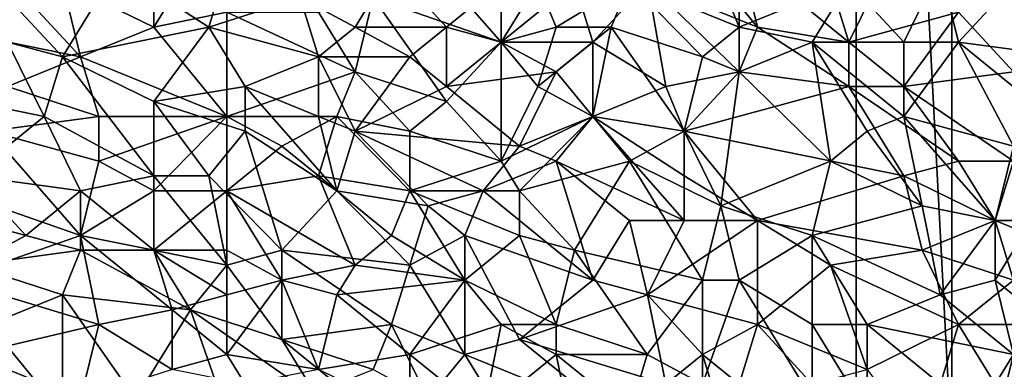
# Model space of a CAD drawing. Extents: x -0.7 to 0.7, y -0.35 to 0.35.
# Tile 42 of 226: x -0.5778 to -0.3723, y -0.1751 to -0.102. Entities that reach past the tile are written whole.
import ezdxf

# ---------------------------------------------------------------- set-up
doc = ezdxf.new("R2010")
doc.units = 0

msp = doc.modelspace()

# ---------------------------------------------------------------- linework, layer by layer
for points in [[(-0.40322, 0.18752, 0.4119), (-0.40322, -0.21248, 0.4119), (-0.38322, -0.19248, 0.4119)], [(-0.40322, 0.18752, 0.4119), (-0.38322, -0.19248, 0.4119), (-0.38322, 0.16752, 0.4119)], [(-0.40322, 0.18752, 0.3719), (-0.38322, 0.16752, 0.3719), (-0.38322, -0.19248, 0.3719)], [(-0.40322, 0.18752, 0.3719), (-0.38322, -0.19248, 0.3719), (-0.40322, -0.21248, 0.3719)], [(-0.40322, 0.18752, 0.4119), (-0.40322, 0.18752, 0.3719), (-0.40322, -0.21248, 0.3719)], [(-0.40322, 0.18752, 0.4119), (-0.40322, -0.21248, 0.3719), (-0.40322, -0.21248, 0.4119)], [(-0.38322, 0.16752, 0.4119), (-0.38322, -0.19248, 0.4119), (-0.38322, -0.19248, 0.3719)], [(-0.38322, 0.16752, 0.4119), (-0.38322, -0.19248, 0.3719), (-0.38322, 0.16752, 0.3719)], [(-0.59566, -0.10359, 0.41248), (-0.58803, -0.07873, 0.41245), (-0.57657, -0.09737, 0.41247)], [(-0.56893, -0.09427, 0.41245), (-0.54984, -0.08184, 0.41243), (-0.54984, -0.10359, 0.41246)], [(-0.54984, -0.10359, 0.41246), (-0.54984, -0.08184, 0.41243), (-0.5422, -0.09116, 0.41244)], [(-0.42765, -0.10359, 0.41242), (-0.43528, -0.08494, 0.41241), (-0.42765, -0.08184, 0.4124)], [(-0.42765, -0.10359, 0.41242), (-0.42765, -0.08184, 0.4124), (-0.40474, -0.09427, 0.41242)], [(-0.47729, -0.1067, 0.41243), (-0.50402, -0.09737, 0.41243), (-0.49638, -0.08494, 0.4124)], [(-0.47729, -0.1067, 0.41243), (-0.49638, -0.08494, 0.4124), (-0.46965, -0.09427, 0.41241)], [(-0.45056, -0.09427, 0.41242), (-0.43528, -0.08494, 0.41241), (-0.42765, -0.10359, 0.41242)], [(-0.44674, -0.09427, 0.437), (-0.42383, -0.10359, 0.43703), (-0.4391, -0.08494, 0.43701)], [(-0.42383, -0.10359, 0.43703), (-0.42765, -0.08805, 0.43702), (-0.4391, -0.08494, 0.43701)], [(-0.40474, -0.1067, 0.43702), (-0.40855, -0.09427, 0.43699), (-0.42765, -0.08805, 0.43702)], [(-0.42383, -0.10359, 0.43703), (-0.40474, -0.1067, 0.43702), (-0.42765, -0.08805, 0.43702)], [(-0.56893, -0.1098, 0.43704), (-0.55748, -0.09116, 0.43701), (-0.58039, -0.09737, 0.43702)], [(-0.56893, -0.1098, 0.43704), (-0.53839, -0.10359, 0.43703), (-0.55748, -0.09116, 0.43701)], [(-0.53839, -0.10359, 0.43703), (-0.53457, -0.09116, 0.43703), (-0.55748, -0.09116, 0.43701)], [(-0.54984, -0.10359, 0.41246), (-0.5422, -0.09116, 0.41244), (-0.53457, -0.10048, 0.41245)], [(-0.51929, -0.09737, 0.43703), (-0.53457, -0.09116, 0.43703), (-0.53839, -0.10359, 0.43703)], [(-0.50784, -0.10359, 0.43702), (-0.5002, -0.09116, 0.43702), (-0.51929, -0.09737, 0.43703)], [(-0.48874, -0.10359, 0.43701), (-0.5002, -0.09116, 0.43702), (-0.50784, -0.10359, 0.43702)], [(-0.48874, -0.10359, 0.43701), (-0.47729, -0.09427, 0.43701), (-0.5002, -0.09116, 0.43702)], [(-0.40474, -0.1067, 0.43702), (-0.3971, -0.09116, 0.43699), (-0.40855, -0.09427, 0.43699)], [(-0.39328, -0.1067, 0.41242), (-0.40474, -0.09427, 0.41242), (-0.38564, -0.09116, 0.4124)], [(-0.38182, -0.10048, 0.43702), (-0.3971, -0.09116, 0.43699), (-0.40474, -0.1067, 0.43702)], [(-0.39328, -0.1067, 0.41242), (-0.38564, -0.09116, 0.4124), (-0.38182, -0.1067, 0.41241)], [(-0.38182, -0.1067, 0.41241), (-0.38564, -0.09116, 0.4124), (-0.37037, -0.09427, 0.41242)], [(-0.38182, -0.10048, 0.43702), (-0.37037, -0.11291, 0.43704), (-0.36655, -0.09116, 0.437)], [(-0.56893, -0.09427, 0.41245), (-0.56512, -0.1098, 0.41248), (-0.57657, -0.09737, 0.41247)], [(-0.56512, -0.1098, 0.41248), (-0.56893, -0.09427, 0.41245), (-0.54984, -0.10359, 0.41246)], [(-0.48874, -0.10359, 0.43701), (-0.47729, -0.1067, 0.43701), (-0.47729, -0.09427, 0.43701)], [(-0.47729, -0.1067, 0.43701), (-0.46201, -0.09427, 0.437), (-0.47729, -0.09427, 0.43701)], [(-0.47729, -0.1067, 0.43701), (-0.4582, -0.1067, 0.43701), (-0.46201, -0.09427, 0.437)], [(-0.47729, -0.1067, 0.41243), (-0.46965, -0.09427, 0.41241), (-0.46583, -0.10359, 0.41245)], [(-0.46583, -0.10359, 0.41245), (-0.46965, -0.09427, 0.41241), (-0.45056, -0.09427, 0.41242)], [(-0.45438, -0.10359, 0.41243), (-0.46583, -0.10359, 0.41245), (-0.45056, -0.09427, 0.41242)], [(-0.4582, -0.1067, 0.43701), (-0.44674, -0.09427, 0.437), (-0.46201, -0.09427, 0.437)], [(-0.44292, -0.11602, 0.43703), (-0.44674, -0.09427, 0.437), (-0.4582, -0.1067, 0.43701)], [(-0.45438, -0.10359, 0.41243), (-0.45056, -0.09427, 0.41242), (-0.43528, -0.1098, 0.41244)], [(-0.43528, -0.1098, 0.41244), (-0.45056, -0.09427, 0.41242), (-0.42765, -0.10359, 0.41242)], [(-0.42765, -0.11291, 0.43703), (-0.42383, -0.10359, 0.43703), (-0.44674, -0.09427, 0.437)], [(-0.44292, -0.11602, 0.43703), (-0.42765, -0.11291, 0.43703), (-0.44674, -0.09427, 0.437)], [(-0.41237, -0.1067, 0.41243), (-0.42765, -0.10359, 0.41242), (-0.40474, -0.09427, 0.41242)], [(-0.41237, -0.1067, 0.41243), (-0.40474, -0.09427, 0.41242), (-0.39328, -0.1067, 0.41242)], [(-0.38182, -0.1067, 0.41241), (-0.37037, -0.09427, 0.41242), (-0.35891, -0.1098, 0.41242)], [(-0.56512, -0.1098, 0.41248), (-0.59566, -0.10359, 0.41248), (-0.57657, -0.09737, 0.41247)], [(-0.58039, -0.1067, 0.43703), (-0.56893, -0.1098, 0.43704), (-0.58039, -0.09737, 0.43702)], [(-0.51547, -0.1098, 0.43702), (-0.51929, -0.09737, 0.43703), (-0.53839, -0.10359, 0.43703)], [(-0.51547, -0.1098, 0.43702), (-0.50784, -0.10359, 0.43702), (-0.51929, -0.09737, 0.43703)], [(-0.51547, -0.10048, 0.41243), (-0.50402, -0.09737, 0.41243), (-0.50784, -0.11291, 0.41244)], [(-0.50784, -0.11291, 0.41244), (-0.50402, -0.09737, 0.41243), (-0.48874, -0.11912, 0.41243)], [(-0.48874, -0.11912, 0.41243), (-0.50402, -0.09737, 0.41243), (-0.47729, -0.1067, 0.41243)], [(-0.53457, -0.12223, 0.41247), (-0.54984, -0.10359, 0.41246), (-0.53457, -0.10048, 0.41245)], [(-0.51547, -0.10048, 0.41243), (-0.50784, -0.11291, 0.41244), (-0.53457, -0.10048, 0.41245)], [(-0.50784, -0.11291, 0.41244), (-0.53457, -0.12223, 0.41247), (-0.53457, -0.10048, 0.41245)], [(-0.39328, -0.11602, 0.43703), (-0.38182, -0.10048, 0.43702), (-0.40474, -0.1067, 0.43702)], [(-0.37037, -0.11291, 0.43704), (-0.38182, -0.10048, 0.43702), (-0.39328, -0.11602, 0.43703)], [(-0.58039, -0.11602, 0.41247), (-0.59566, -0.10359, 0.41248), (-0.56512, -0.1098, 0.41248)], [(-0.54984, -0.11912, 0.43703), (-0.53839, -0.10359, 0.43703), (-0.56893, -0.1098, 0.43704)], [(-0.56512, -0.1098, 0.41248), (-0.54984, -0.10359, 0.41246), (-0.53457, -0.12223, 0.41247)], [(-0.54984, -0.11912, 0.43703), (-0.53075, -0.11602, 0.43702), (-0.53839, -0.10359, 0.43703)], [(-0.53075, -0.11602, 0.43702), (-0.51547, -0.1098, 0.43702), (-0.53839, -0.10359, 0.43703)], [(-0.51547, -0.1098, 0.43702), (-0.49638, -0.1098, 0.43703), (-0.50784, -0.10359, 0.43702)], [(-0.49638, -0.1098, 0.43703), (-0.48874, -0.10359, 0.43701), (-0.50784, -0.10359, 0.43702)], [(-0.49638, -0.1098, 0.43703), (-0.48874, -0.11602, 0.43702), (-0.48874, -0.10359, 0.43701)], [(-0.48874, -0.11602, 0.43702), (-0.47729, -0.1067, 0.43701), (-0.48874, -0.10359, 0.43701)], [(-0.46965, -0.11602, 0.41245), (-0.47729, -0.1067, 0.41243), (-0.46583, -0.10359, 0.41245)], [(-0.46965, -0.11602, 0.41245), (-0.46583, -0.10359, 0.41245), (-0.45438, -0.10359, 0.41243)], [(-0.46965, -0.11602, 0.41245), (-0.45438, -0.10359, 0.41243), (-0.4582, -0.12223, 0.41245)], [(-0.4582, -0.12223, 0.41245), (-0.45438, -0.10359, 0.41243), (-0.4391, -0.12534, 0.41244)], [(-0.4391, -0.12534, 0.41244), (-0.45438, -0.10359, 0.41243), (-0.43528, -0.1098, 0.41244)], [(-0.43528, -0.1098, 0.41244), (-0.42765, -0.10359, 0.41242), (-0.42765, -0.11291, 0.41243)], [(-0.42765, -0.11291, 0.41243), (-0.42765, -0.10359, 0.41242), (-0.41237, -0.1067, 0.41243)], [(-0.42765, -0.11291, 0.43703), (-0.40474, -0.11602, 0.43702), (-0.42383, -0.10359, 0.43703)], [(-0.40474, -0.11602, 0.43702), (-0.40474, -0.1067, 0.43702), (-0.42383, -0.10359, 0.43703)], [(-0.58803, -0.11912, 0.43702), (-0.57275, -0.12223, 0.43703), (-0.58039, -0.1067, 0.43703)], [(-0.57275, -0.12223, 0.43703), (-0.56893, -0.1098, 0.43704), (-0.58039, -0.1067, 0.43703)], [(-0.46583, -0.11291, 0.437), (-0.47729, -0.1067, 0.43701), (-0.48874, -0.11602, 0.43702)], [(-0.47729, -0.13155, 0.41247), (-0.48874, -0.11912, 0.41243), (-0.47729, -0.1067, 0.41243)], [(-0.46583, -0.11291, 0.437), (-0.4582, -0.1067, 0.43701), (-0.47729, -0.1067, 0.43701)], [(-0.47729, -0.13155, 0.41247), (-0.47729, -0.1067, 0.41243), (-0.46965, -0.11602, 0.41245)], [(-0.4582, -0.12223, 0.43702), (-0.4582, -0.1067, 0.43701), (-0.46583, -0.11291, 0.437)], [(-0.4582, -0.12223, 0.43702), (-0.44292, -0.11602, 0.43703), (-0.4582, -0.1067, 0.43701)], [(-0.40855, -0.13155, 0.41245), (-0.42765, -0.11291, 0.41243), (-0.41237, -0.1067, 0.41243)], [(-0.39328, -0.12223, 0.41244), (-0.41237, -0.1067, 0.41243), (-0.39328, -0.1067, 0.41242)], [(-0.40092, -0.12534, 0.41243), (-0.41237, -0.1067, 0.41243), (-0.39328, -0.12223, 0.41244)], [(-0.40092, -0.12534, 0.41243), (-0.40855, -0.13155, 0.41245), (-0.41237, -0.1067, 0.41243)], [(-0.40474, -0.11602, 0.43702), (-0.39328, -0.11602, 0.43703), (-0.40474, -0.1067, 0.43702)], [(-0.39328, -0.12223, 0.41244), (-0.39328, -0.1067, 0.41242), (-0.38182, -0.1067, 0.41241)], [(-0.37037, -0.12845, 0.41243), (-0.39328, -0.12223, 0.41244), (-0.38182, -0.1067, 0.41241)], [(-0.37037, -0.12845, 0.41243), (-0.38182, -0.1067, 0.41241), (-0.35509, -0.12845, 0.41242)], [(-0.35509, -0.12845, 0.41242), (-0.38182, -0.1067, 0.41241), (-0.35891, -0.1098, 0.41242)], [(-0.5613, -0.12223, 0.41249), (-0.58039, -0.11602, 0.41247), (-0.56512, -0.1098, 0.41248)], [(-0.54984, -0.13466, 0.43704), (-0.56893, -0.1098, 0.43704), (-0.57275, -0.12223, 0.43703)], [(-0.56893, -0.1098, 0.43704), (-0.54984, -0.13466, 0.43704), (-0.54984, -0.11912, 0.43703)], [(-0.5613, -0.12223, 0.41249), (-0.56512, -0.1098, 0.41248), (-0.53457, -0.12223, 0.41247)], [(-0.51547, -0.12223, 0.43704), (-0.51547, -0.1098, 0.43702), (-0.53075, -0.11602, 0.43702)], [(-0.50784, -0.12534, 0.43703), (-0.49638, -0.1098, 0.43703), (-0.51547, -0.1098, 0.43702)], [(-0.50784, -0.12534, 0.43703), (-0.51547, -0.1098, 0.43702), (-0.51547, -0.12223, 0.43704)], [(-0.50784, -0.12534, 0.43703), (-0.48874, -0.11602, 0.43702), (-0.49638, -0.1098, 0.43703)], [(-0.4391, -0.12534, 0.41244), (-0.43528, -0.1098, 0.41244), (-0.42765, -0.11291, 0.41243)], [(-0.53457, -0.12223, 0.41247), (-0.50784, -0.11291, 0.41244), (-0.51166, -0.12223, 0.41245)], [(-0.51166, -0.12223, 0.41245), (-0.50784, -0.11291, 0.41244), (-0.49638, -0.12534, 0.41245)], [(-0.49638, -0.12534, 0.41245), (-0.50784, -0.11291, 0.41244), (-0.48874, -0.11912, 0.41243)], [(-0.47347, -0.12845, 0.437), (-0.46583, -0.11291, 0.437), (-0.48874, -0.11602, 0.43702)], [(-0.47347, -0.12845, 0.437), (-0.4582, -0.12223, 0.43702), (-0.46583, -0.11291, 0.437)], [(-0.44292, -0.11602, 0.43703), (-0.4391, -0.12534, 0.43703), (-0.42765, -0.11291, 0.43703)], [(-0.4391, -0.12534, 0.43703), (-0.40474, -0.11602, 0.43702), (-0.42765, -0.11291, 0.43703)], [(-0.43147, -0.14088, 0.41245), (-0.4391, -0.12534, 0.41244), (-0.42765, -0.11291, 0.41243)], [(-0.43147, -0.14088, 0.41245), (-0.42765, -0.11291, 0.41243), (-0.40855, -0.13155, 0.41245)], [(-0.39328, -0.11602, 0.43703), (-0.37037, -0.13155, 0.43702), (-0.37037, -0.11291, 0.43704)], [(-0.58421, -0.12534, 0.41249), (-0.58039, -0.11602, 0.41247), (-0.5613, -0.12223, 0.41249)], [(-0.53075, -0.12534, 0.43703), (-0.53075, -0.11602, 0.43702), (-0.54984, -0.11912, 0.43703)], [(-0.51166, -0.13777, 0.43703), (-0.51547, -0.12223, 0.43704), (-0.53075, -0.11602, 0.43702)], [(-0.51166, -0.13777, 0.43703), (-0.53075, -0.11602, 0.43702), (-0.53075, -0.12534, 0.43703)], [(-0.47347, -0.12845, 0.437), (-0.48874, -0.11602, 0.43702), (-0.50784, -0.12534, 0.43703)], [(-0.47729, -0.13155, 0.41247), (-0.46965, -0.11602, 0.41245), (-0.4582, -0.12223, 0.41245)], [(-0.4391, -0.12534, 0.43703), (-0.44292, -0.11602, 0.43703), (-0.4582, -0.12223, 0.43702)], [(-0.4391, -0.12534, 0.43703), (-0.39328, -0.13466, 0.43702), (-0.40474, -0.11602, 0.43702)], [(-0.38182, -0.13155, 0.43703), (-0.39328, -0.11602, 0.43703), (-0.40474, -0.11602, 0.43702)], [(-0.39328, -0.13466, 0.43702), (-0.38182, -0.13155, 0.43703), (-0.40474, -0.11602, 0.43702)], [(-0.38182, -0.13155, 0.43703), (-0.37037, -0.13155, 0.43702), (-0.39328, -0.11602, 0.43703)], [(-0.58803, -0.13466, 0.43703), (-0.57275, -0.12223, 0.43703), (-0.58803, -0.11912, 0.43702)], [(-0.53839, -0.13466, 0.43704), (-0.53075, -0.12534, 0.43703), (-0.54984, -0.11912, 0.43703)], [(-0.53839, -0.13466, 0.43704), (-0.54984, -0.11912, 0.43703), (-0.54984, -0.13466, 0.43704)], [(-0.49638, -0.12534, 0.41245), (-0.48874, -0.11912, 0.41243), (-0.47729, -0.13155, 0.41247)], [(-0.56512, -0.13777, 0.43704), (-0.57275, -0.12223, 0.43703), (-0.58803, -0.13466, 0.43703)], [(-0.58421, -0.12534, 0.41249), (-0.5613, -0.12223, 0.41249), (-0.5613, -0.13155, 0.4125)], [(-0.56512, -0.13777, 0.43704), (-0.54984, -0.13466, 0.43704), (-0.57275, -0.12223, 0.43703)], [(-0.53457, -0.12223, 0.41247), (-0.5613, -0.13155, 0.4125), (-0.5613, -0.12223, 0.41249)], [(-0.54984, -0.13777, 0.41247), (-0.5613, -0.13155, 0.4125), (-0.53457, -0.12223, 0.41247)], [(-0.53457, -0.13777, 0.41247), (-0.54984, -0.13777, 0.41247), (-0.53457, -0.12223, 0.41247)], [(-0.51166, -0.12223, 0.41245), (-0.52311, -0.12845, 0.41247), (-0.53457, -0.12223, 0.41247)], [(-0.53457, -0.13777, 0.41247), (-0.53457, -0.12223, 0.41247), (-0.52311, -0.12845, 0.41247)], [(-0.52311, -0.12845, 0.41247), (-0.51166, -0.12223, 0.41245), (-0.51547, -0.13466, 0.41246)], [(-0.51166, -0.13777, 0.43703), (-0.50784, -0.12534, 0.43703), (-0.51547, -0.12223, 0.43704)], [(-0.49638, -0.13777, 0.41245), (-0.51547, -0.13466, 0.41246), (-0.51166, -0.12223, 0.41245)], [(-0.49638, -0.13777, 0.41245), (-0.51166, -0.12223, 0.41245), (-0.49638, -0.12534, 0.41245)], [(-0.47729, -0.13155, 0.41247), (-0.4582, -0.12223, 0.41245), (-0.47347, -0.13777, 0.41248)], [(-0.47347, -0.13777, 0.41248), (-0.4582, -0.12223, 0.41245), (-0.45056, -0.13155, 0.41246)], [(-0.46583, -0.13155, 0.43701), (-0.4582, -0.12223, 0.43702), (-0.47347, -0.12845, 0.437)], [(-0.4391, -0.14398, 0.43702), (-0.4582, -0.12223, 0.43702), (-0.46583, -0.13155, 0.43701)], [(-0.4391, -0.13466, 0.43701), (-0.4391, -0.12534, 0.43703), (-0.4582, -0.12223, 0.43702)], [(-0.45056, -0.13155, 0.41246), (-0.4582, -0.12223, 0.41245), (-0.4391, -0.12534, 0.41244)], [(-0.4391, -0.14398, 0.43702), (-0.4391, -0.13466, 0.43701), (-0.4582, -0.12223, 0.43702)], [(-0.40092, -0.12534, 0.41243), (-0.39328, -0.12223, 0.41244), (-0.38946, -0.14088, 0.41245)], [(-0.37037, -0.12845, 0.41243), (-0.37419, -0.14398, 0.41248), (-0.39328, -0.12223, 0.41244)], [(-0.38946, -0.14088, 0.41245), (-0.39328, -0.12223, 0.41244), (-0.37419, -0.14398, 0.41248)], [(-0.56512, -0.14709, 0.41251), (-0.59185, -0.13777, 0.4125), (-0.58421, -0.12534, 0.41249)], [(-0.58421, -0.12534, 0.41249), (-0.5613, -0.13155, 0.4125), (-0.56512, -0.14709, 0.41251)], [(-0.52311, -0.1502, 0.43702), (-0.53075, -0.12534, 0.43703), (-0.53839, -0.13466, 0.43704)], [(-0.52311, -0.1502, 0.43702), (-0.51166, -0.13777, 0.43703), (-0.53075, -0.12534, 0.43703)], [(-0.49256, -0.14088, 0.43703), (-0.50784, -0.12534, 0.43703), (-0.51166, -0.13777, 0.43703)], [(-0.49256, -0.14088, 0.43703), (-0.48111, -0.13777, 0.437), (-0.50784, -0.12534, 0.43703)], [(-0.48111, -0.13777, 0.437), (-0.47347, -0.12845, 0.437), (-0.50784, -0.12534, 0.43703)], [(-0.49638, -0.13777, 0.41245), (-0.49638, -0.12534, 0.41245), (-0.47729, -0.13155, 0.41247)], [(-0.45056, -0.13155, 0.41246), (-0.4391, -0.12534, 0.41244), (-0.43147, -0.14088, 0.41245)], [(-0.4391, -0.13466, 0.43701), (-0.42383, -0.14398, 0.43702), (-0.4391, -0.12534, 0.43703)], [(-0.42383, -0.14398, 0.43702), (-0.39328, -0.13466, 0.43702), (-0.4391, -0.12534, 0.43703)], [(-0.38946, -0.14088, 0.41245), (-0.40855, -0.13155, 0.41245), (-0.40092, -0.12534, 0.41243)], [(-0.53457, -0.13777, 0.41247), (-0.52311, -0.12845, 0.41247), (-0.51547, -0.13466, 0.41246)], [(-0.46583, -0.13155, 0.43701), (-0.47347, -0.12845, 0.437), (-0.48111, -0.13777, 0.437)], [(-0.37037, -0.12845, 0.41243), (-0.36655, -0.14398, 0.41247), (-0.37419, -0.14398, 0.41248)], [(-0.56512, -0.14709, 0.41251), (-0.5613, -0.13155, 0.4125), (-0.54984, -0.13777, 0.41247)], [(-0.49638, -0.13777, 0.41245), (-0.47729, -0.13155, 0.41247), (-0.47347, -0.13777, 0.41248)], [(-0.48111, -0.13777, 0.437), (-0.4582, -0.15641, 0.437), (-0.46583, -0.13155, 0.43701)], [(-0.47347, -0.13777, 0.41248), (-0.45056, -0.13155, 0.41246), (-0.46201, -0.1502, 0.41247)], [(-0.45056, -0.14398, 0.43702), (-0.4391, -0.14398, 0.43702), (-0.46583, -0.13155, 0.43701)], [(-0.4582, -0.15641, 0.437), (-0.45056, -0.14398, 0.43702), (-0.46583, -0.13155, 0.43701)], [(-0.46201, -0.1502, 0.41247), (-0.45056, -0.13155, 0.41246), (-0.43528, -0.15641, 0.41248)], [(-0.43528, -0.15641, 0.41248), (-0.45056, -0.13155, 0.41246), (-0.43147, -0.14088, 0.41245)], [(-0.40855, -0.13155, 0.41245), (-0.41237, -0.14709, 0.41246), (-0.43147, -0.14088, 0.41245)], [(-0.41237, -0.14709, 0.41246), (-0.40855, -0.13155, 0.41245), (-0.38946, -0.14088, 0.41245)], [(-0.37419, -0.14398, 0.43701), (-0.38182, -0.13155, 0.43703), (-0.39328, -0.13466, 0.43702)], [(-0.37419, -0.14398, 0.43701), (-0.37037, -0.13155, 0.43702), (-0.38182, -0.13155, 0.43703)], [(-0.37419, -0.14398, 0.43701), (-0.36655, -0.14709, 0.437), (-0.37037, -0.13155, 0.43702)], [(-0.59948, -0.14088, 0.43704), (-0.57657, -0.14709, 0.43704), (-0.58803, -0.13466, 0.43703)], [(-0.57657, -0.14709, 0.43704), (-0.56512, -0.13777, 0.43704), (-0.58803, -0.13466, 0.43703)], [(-0.56512, -0.13777, 0.43704), (-0.54984, -0.1502, 0.43702), (-0.54984, -0.13466, 0.43704)], [(-0.53457, -0.1533, 0.43705), (-0.53839, -0.13466, 0.43704), (-0.54984, -0.13466, 0.43704)], [(-0.54984, -0.1502, 0.43702), (-0.53457, -0.1533, 0.43705), (-0.54984, -0.13466, 0.43704)], [(-0.53457, -0.1533, 0.43705), (-0.52311, -0.1502, 0.43702), (-0.53839, -0.13466, 0.43704)], [(-0.50784, -0.1533, 0.41246), (-0.53457, -0.13777, 0.41247), (-0.51547, -0.13466, 0.41246)], [(-0.51547, -0.13466, 0.41246), (-0.49638, -0.13777, 0.41245), (-0.5002, -0.14709, 0.41246)], [(-0.5002, -0.14709, 0.41246), (-0.50784, -0.1533, 0.41246), (-0.51547, -0.13466, 0.41246)], [(-0.4391, -0.14398, 0.43702), (-0.42383, -0.14398, 0.43702), (-0.4391, -0.13466, 0.43701)], [(-0.38946, -0.1502, 0.437), (-0.39328, -0.13466, 0.43702), (-0.42383, -0.14398, 0.43702)], [(-0.38946, -0.1502, 0.437), (-0.37419, -0.14398, 0.43701), (-0.39328, -0.13466, 0.43702)], [(-0.59185, -0.15641, 0.4125), (-0.59185, -0.13777, 0.4125), (-0.56512, -0.14709, 0.41251)], [(-0.56512, -0.1502, 0.43703), (-0.56512, -0.13777, 0.43704), (-0.57657, -0.14709, 0.43704)], [(-0.54984, -0.1502, 0.41248), (-0.56512, -0.14709, 0.41251), (-0.54984, -0.13777, 0.41247)], [(-0.56512, -0.1502, 0.43703), (-0.54984, -0.1502, 0.43702), (-0.56512, -0.13777, 0.43704)], [(-0.54984, -0.1502, 0.41248), (-0.54984, -0.13777, 0.41247), (-0.53457, -0.13777, 0.41247)], [(-0.53457, -0.1502, 0.41247), (-0.54984, -0.1502, 0.41248), (-0.53457, -0.13777, 0.41247)], [(-0.53457, -0.1502, 0.41247), (-0.53457, -0.13777, 0.41247), (-0.52311, -0.15641, 0.41248)], [(-0.52311, -0.15641, 0.41248), (-0.53457, -0.13777, 0.41247), (-0.50784, -0.1533, 0.41246)], [(-0.49638, -0.1533, 0.43701), (-0.51166, -0.13777, 0.43703), (-0.52311, -0.1502, 0.43702)], [(-0.49638, -0.1533, 0.43701), (-0.49256, -0.14088, 0.43703), (-0.51166, -0.13777, 0.43703)], [(-0.48493, -0.15641, 0.41249), (-0.5002, -0.14709, 0.41246), (-0.49638, -0.13777, 0.41245)], [(-0.49638, -0.13777, 0.41245), (-0.47347, -0.13777, 0.41248), (-0.47347, -0.14709, 0.41248)], [(-0.48493, -0.15641, 0.41249), (-0.49638, -0.13777, 0.41245), (-0.47347, -0.14709, 0.41248)], [(-0.48493, -0.14709, 0.437), (-0.48111, -0.13777, 0.437), (-0.49256, -0.14088, 0.43703)], [(-0.48493, -0.14709, 0.437), (-0.4582, -0.15641, 0.437), (-0.48111, -0.13777, 0.437)], [(-0.47347, -0.14709, 0.41248), (-0.47347, -0.13777, 0.41248), (-0.46201, -0.1502, 0.41247)], [(-0.58803, -0.1533, 0.43703), (-0.57657, -0.14709, 0.43704), (-0.59948, -0.14088, 0.43704)], [(-0.49638, -0.1533, 0.43701), (-0.48493, -0.14709, 0.437), (-0.49256, -0.14088, 0.43703)], [(-0.42765, -0.15641, 0.41246), (-0.43528, -0.15641, 0.41248), (-0.43147, -0.14088, 0.41245)], [(-0.42765, -0.15641, 0.41246), (-0.43147, -0.14088, 0.41245), (-0.41237, -0.14709, 0.41246)], [(-0.41237, -0.14709, 0.41246), (-0.38946, -0.14088, 0.41245), (-0.38564, -0.15952, 0.41245)], [(-0.38946, -0.14088, 0.41245), (-0.37419, -0.14398, 0.41248), (-0.38564, -0.15952, 0.41245)], [(-0.4582, -0.15641, 0.437), (-0.44674, -0.15952, 0.43699), (-0.45056, -0.14398, 0.43702)], [(-0.44674, -0.15952, 0.43699), (-0.4391, -0.14398, 0.43702), (-0.45056, -0.14398, 0.43702)], [(-0.44674, -0.15952, 0.43699), (-0.42383, -0.14398, 0.43702), (-0.4391, -0.14398, 0.43702)], [(-0.42383, -0.16573, 0.43701), (-0.42383, -0.14398, 0.43702), (-0.44674, -0.15952, 0.43699)], [(-0.40855, -0.1533, 0.43698), (-0.38946, -0.1502, 0.437), (-0.42383, -0.14398, 0.43702)], [(-0.42383, -0.16573, 0.43701), (-0.40855, -0.1533, 0.43698), (-0.42383, -0.14398, 0.43702)], [(-0.37037, -0.15641, 0.43703), (-0.37419, -0.14398, 0.43701), (-0.38946, -0.1502, 0.437)], [(-0.38564, -0.15952, 0.41245), (-0.37419, -0.14398, 0.41248), (-0.37419, -0.15641, 0.41246)], [(-0.37037, -0.15641, 0.43703), (-0.36655, -0.14709, 0.437), (-0.37419, -0.14398, 0.43701)], [(-0.37419, -0.15641, 0.41246), (-0.37419, -0.14398, 0.41248), (-0.36655, -0.14398, 0.41247)], [(-0.37419, -0.15641, 0.41246), (-0.36655, -0.14398, 0.41247), (-0.36273, -0.16573, 0.41244)], [(-0.59185, -0.15641, 0.4125), (-0.56512, -0.14709, 0.41251), (-0.5613, -0.16573, 0.41248)], [(-0.58803, -0.1533, 0.43703), (-0.56512, -0.1502, 0.43703), (-0.57657, -0.14709, 0.43704)], [(-0.54602, -0.16263, 0.41249), (-0.56512, -0.14709, 0.41251), (-0.54984, -0.1502, 0.41248)], [(-0.5613, -0.16573, 0.41248), (-0.56512, -0.14709, 0.41251), (-0.54602, -0.16263, 0.41249)], [(-0.5002, -0.14709, 0.41246), (-0.48493, -0.15641, 0.41249), (-0.50784, -0.1533, 0.41246)], [(-0.48493, -0.17195, 0.43697), (-0.48493, -0.14709, 0.437), (-0.49638, -0.1533, 0.43701)], [(-0.48493, -0.15641, 0.41249), (-0.47347, -0.14709, 0.41248), (-0.46583, -0.16573, 0.41251)], [(-0.47347, -0.16884, 0.43698), (-0.4582, -0.15641, 0.437), (-0.48493, -0.14709, 0.437)], [(-0.47347, -0.16884, 0.43698), (-0.48493, -0.14709, 0.437), (-0.48493, -0.17195, 0.43697)], [(-0.46583, -0.16573, 0.41251), (-0.47347, -0.14709, 0.41248), (-0.46201, -0.1502, 0.41247)], [(-0.41237, -0.14709, 0.41246), (-0.41237, -0.16573, 0.41246), (-0.42765, -0.15641, 0.41246)], [(-0.41237, -0.14709, 0.41246), (-0.38564, -0.15952, 0.41245), (-0.40092, -0.16573, 0.41246)], [(-0.41237, -0.14709, 0.41246), (-0.40092, -0.16573, 0.41246), (-0.41237, -0.16573, 0.41246)], [(-0.56893, -0.15952, 0.43705), (-0.56512, -0.1502, 0.43703), (-0.58803, -0.1533, 0.43703)], [(-0.56893, -0.15952, 0.43705), (-0.5422, -0.16263, 0.43702), (-0.56512, -0.1502, 0.43703)], [(-0.5422, -0.16263, 0.43702), (-0.54984, -0.1502, 0.43702), (-0.56512, -0.1502, 0.43703)], [(-0.5422, -0.16263, 0.43702), (-0.53457, -0.1533, 0.43705), (-0.54984, -0.1502, 0.43702)], [(-0.53457, -0.15952, 0.41247), (-0.54984, -0.1502, 0.41248), (-0.53457, -0.1502, 0.41247)], [(-0.54602, -0.16263, 0.41249), (-0.54984, -0.1502, 0.41248), (-0.53457, -0.15952, 0.41247)], [(-0.52311, -0.16884, 0.437), (-0.52311, -0.1502, 0.43702), (-0.53457, -0.1533, 0.43705)], [(-0.53457, -0.15952, 0.41247), (-0.53457, -0.1502, 0.41247), (-0.52311, -0.15641, 0.41248)], [(-0.5002, -0.16573, 0.43698), (-0.49638, -0.1533, 0.43701), (-0.52311, -0.1502, 0.43702)], [(-0.52311, -0.16884, 0.437), (-0.5002, -0.16573, 0.43698), (-0.52311, -0.1502, 0.43702)], [(-0.46583, -0.16573, 0.41251), (-0.46201, -0.1502, 0.41247), (-0.44683, -0.17195, 0.41246)], [(-0.44683, -0.17195, 0.41246), (-0.46201, -0.1502, 0.41247), (-0.43528, -0.15641, 0.41248)], [(-0.38182, -0.16573, 0.43704), (-0.38946, -0.1502, 0.437), (-0.40855, -0.1533, 0.43698)], [(-0.38182, -0.16573, 0.43704), (-0.37037, -0.15641, 0.43703), (-0.38946, -0.1502, 0.437)], [(-0.58421, -0.16573, 0.43701), (-0.56893, -0.15952, 0.43705), (-0.58803, -0.1533, 0.43703)], [(-0.5422, -0.16263, 0.43702), (-0.52311, -0.16884, 0.437), (-0.53457, -0.1533, 0.43705)], [(-0.51166, -0.15952, 0.41249), (-0.52311, -0.15641, 0.41248), (-0.50784, -0.1533, 0.41246)], [(-0.48493, -0.15641, 0.41249), (-0.51166, -0.15952, 0.41249), (-0.50784, -0.1533, 0.41246)], [(-0.5002, -0.16573, 0.43698), (-0.48493, -0.17195, 0.43697), (-0.49638, -0.1533, 0.43701)], [(-0.40092, -0.17506, 0.43702), (-0.40855, -0.1533, 0.43698), (-0.42383, -0.16573, 0.43701)], [(-0.40092, -0.17506, 0.43702), (-0.38182, -0.16573, 0.43704), (-0.40855, -0.1533, 0.43698)], [(-0.58803, -0.17195, 0.41249), (-0.59185, -0.15641, 0.4125), (-0.5613, -0.16573, 0.41248)], [(-0.53457, -0.17195, 0.41248), (-0.52311, -0.15641, 0.41248), (-0.51547, -0.17506, 0.4125)], [(-0.53457, -0.17195, 0.41248), (-0.53457, -0.15952, 0.41247), (-0.52311, -0.15641, 0.41248)], [(-0.51547, -0.17506, 0.4125), (-0.52311, -0.15641, 0.41248), (-0.51166, -0.15952, 0.41249)], [(-0.49638, -0.17195, 0.41253), (-0.51166, -0.15952, 0.41249), (-0.48493, -0.15641, 0.41249)], [(-0.49638, -0.17195, 0.41253), (-0.48493, -0.15641, 0.41249), (-0.47729, -0.16573, 0.4125)], [(-0.47729, -0.16573, 0.4125), (-0.48493, -0.15641, 0.41249), (-0.46583, -0.16573, 0.41251)], [(-0.47347, -0.16884, 0.43698), (-0.44674, -0.15952, 0.43699), (-0.4582, -0.15641, 0.437)], [(-0.44683, -0.17195, 0.41246), (-0.43528, -0.15641, 0.41248), (-0.43528, -0.17816, 0.41245)], [(-0.43528, -0.17816, 0.41245), (-0.43528, -0.15641, 0.41248), (-0.42765, -0.15641, 0.41246)], [(-0.41237, -0.18127, 0.41244), (-0.43528, -0.17816, 0.41245), (-0.42765, -0.15641, 0.41246)], [(-0.42765, -0.15641, 0.41246), (-0.41237, -0.16573, 0.41246), (-0.41237, -0.18127, 0.41244)], [(-0.37037, -0.17195, 0.41246), (-0.38564, -0.15952, 0.41245), (-0.37419, -0.15641, 0.41246)], [(-0.38182, -0.16573, 0.43704), (-0.36655, -0.16573, 0.43702), (-0.37037, -0.15641, 0.43703)], [(-0.37037, -0.17195, 0.41246), (-0.37419, -0.15641, 0.41246), (-0.36273, -0.16573, 0.41244)], [(-0.58421, -0.16573, 0.43701), (-0.56893, -0.18438, 0.43701), (-0.56893, -0.15952, 0.43705)], [(-0.55366, -0.18127, 0.43703), (-0.5422, -0.16263, 0.43702), (-0.56893, -0.15952, 0.43705)], [(-0.56893, -0.18438, 0.43701), (-0.55366, -0.18127, 0.43703), (-0.56893, -0.15952, 0.43705)], [(-0.53457, -0.17195, 0.41248), (-0.54602, -0.16263, 0.41249), (-0.53457, -0.15952, 0.41247)], [(-0.49638, -0.17195, 0.41253), (-0.51547, -0.17506, 0.4125), (-0.51166, -0.15952, 0.41249)], [(-0.47347, -0.16884, 0.43698), (-0.44292, -0.17816, 0.43702), (-0.44674, -0.15952, 0.43699)], [(-0.43528, -0.17195, 0.43701), (-0.42383, -0.16573, 0.43701), (-0.44674, -0.15952, 0.43699)], [(-0.44292, -0.17816, 0.43702), (-0.43528, -0.17195, 0.43701), (-0.44674, -0.15952, 0.43699)], [(-0.38564, -0.15952, 0.41245), (-0.37037, -0.17195, 0.41246), (-0.40092, -0.16573, 0.41246)], [(-0.54602, -0.17506, 0.41247), (-0.5613, -0.16573, 0.41248), (-0.54602, -0.16263, 0.41249)], [(-0.55366, -0.18127, 0.43703), (-0.53457, -0.18438, 0.43703), (-0.5422, -0.16263, 0.43702)], [(-0.54602, -0.17506, 0.41247), (-0.54602, -0.16263, 0.41249), (-0.53457, -0.17195, 0.41248)], [(-0.51547, -0.18127, 0.437), (-0.52311, -0.16884, 0.437), (-0.5422, -0.16263, 0.43702)], [(-0.53457, -0.18438, 0.43703), (-0.51547, -0.18127, 0.437), (-0.5422, -0.16263, 0.43702)], [(-0.59948, -0.17506, 0.43704), (-0.56893, -0.18438, 0.43701), (-0.58421, -0.16573, 0.43701)], [(-0.58803, -0.17195, 0.41249), (-0.5613, -0.16573, 0.41248), (-0.56512, -0.18127, 0.41244)], [(-0.56512, -0.18127, 0.41244), (-0.5613, -0.16573, 0.41248), (-0.54602, -0.17506, 0.41247)], [(-0.50402, -0.17506, 0.43696), (-0.5002, -0.16573, 0.43698), (-0.52311, -0.16884, 0.437)], [(-0.49256, -0.18127, 0.43696), (-0.5002, -0.16573, 0.43698), (-0.50402, -0.17506, 0.43696)], [(-0.49256, -0.18127, 0.43696), (-0.48493, -0.17195, 0.43697), (-0.5002, -0.16573, 0.43698)], [(-0.48111, -0.18438, 0.41245), (-0.49638, -0.17195, 0.41253), (-0.47729, -0.16573, 0.4125)], [(-0.48111, -0.18438, 0.41245), (-0.47729, -0.16573, 0.4125), (-0.46583, -0.17195, 0.4125)], [(-0.46583, -0.17195, 0.4125), (-0.47729, -0.16573, 0.4125), (-0.46583, -0.16573, 0.41251)], [(-0.46583, -0.17195, 0.4125), (-0.46583, -0.16573, 0.41251), (-0.44683, -0.17195, 0.41246)], [(-0.42765, -0.17816, 0.43703), (-0.42383, -0.16573, 0.43701), (-0.43528, -0.17195, 0.43701)], [(-0.42765, -0.17816, 0.43703), (-0.41237, -0.17816, 0.43702), (-0.42383, -0.16573, 0.43701)], [(-0.41237, -0.17816, 0.43702), (-0.40092, -0.17506, 0.43702), (-0.42383, -0.16573, 0.43701)], [(-0.40092, -0.18438, 0.41243), (-0.41237, -0.16573, 0.41246), (-0.40092, -0.16573, 0.41246)], [(-0.41237, -0.18127, 0.41244), (-0.41237, -0.16573, 0.41246), (-0.40092, -0.18438, 0.41243)], [(-0.37037, -0.17195, 0.41246), (-0.37419, -0.18749, 0.41244), (-0.40092, -0.16573, 0.41246)], [(-0.40092, -0.18438, 0.41243), (-0.40092, -0.16573, 0.41246), (-0.37419, -0.18749, 0.41244)], [(-0.38946, -0.19059, 0.43704), (-0.38182, -0.16573, 0.43704), (-0.40092, -0.17506, 0.43702)], [(-0.38946, -0.19059, 0.43704), (-0.37419, -0.17816, 0.43705), (-0.38182, -0.16573, 0.43704)], [(-0.37419, -0.17816, 0.43705), (-0.36655, -0.16573, 0.43702), (-0.38182, -0.16573, 0.43704)], [(-0.37419, -0.17816, 0.43705), (-0.35509, -0.19059, 0.43704), (-0.36655, -0.16573, 0.43702)], [(-0.51166, -0.17816, 0.43698), (-0.50402, -0.17506, 0.43696), (-0.52311, -0.16884, 0.437)], [(-0.51547, -0.18127, 0.437), (-0.51166, -0.17816, 0.43698), (-0.52311, -0.16884, 0.437)], [(-0.45438, -0.18438, 0.43701), (-0.47347, -0.16884, 0.43698), (-0.48493, -0.17195, 0.43697)], [(-0.45438, -0.18438, 0.43701), (-0.44292, -0.17816, 0.43702), (-0.47347, -0.16884, 0.43698)], [(-0.59948, -0.18438, 0.41245), (-0.58803, -0.17195, 0.41249), (-0.57275, -0.19059, 0.41245)], [(-0.57275, -0.19059, 0.41245), (-0.58803, -0.17195, 0.41249), (-0.56512, -0.18127, 0.41244)], [(-0.53075, -0.17816, 0.41248), (-0.54602, -0.17506, 0.41247), (-0.53457, -0.17195, 0.41248)], [(-0.53075, -0.17816, 0.41248), (-0.53457, -0.17195, 0.41248), (-0.51547, -0.17506, 0.4125)], [(-0.49638, -0.18438, 0.41251), (-0.51547, -0.17506, 0.4125), (-0.49638, -0.17195, 0.41253)], [(-0.48111, -0.18438, 0.41245), (-0.49638, -0.18438, 0.41251), (-0.49638, -0.17195, 0.41253)], [(-0.47729, -0.18438, 0.437), (-0.48493, -0.17195, 0.43697), (-0.49256, -0.18127, 0.43696)], [(-0.47729, -0.18438, 0.437), (-0.45438, -0.18438, 0.43701), (-0.48493, -0.17195, 0.43697)], [(-0.46583, -0.17195, 0.4125), (-0.46201, -0.19059, 0.41244), (-0.48111, -0.18438, 0.41245)], [(-0.45056, -0.18438, 0.41245), (-0.46583, -0.17195, 0.4125), (-0.44683, -0.17195, 0.41246)], [(-0.46201, -0.19059, 0.41244), (-0.46583, -0.17195, 0.4125), (-0.45056, -0.18438, 0.41245)], [(-0.45056, -0.18438, 0.41245), (-0.44683, -0.17195, 0.41246), (-0.43528, -0.17816, 0.41245)], [(-0.43147, -0.18438, 0.43702), (-0.43528, -0.17195, 0.43701), (-0.44292, -0.17816, 0.43702)], [(-0.43147, -0.18438, 0.43702), (-0.42765, -0.17816, 0.43703), (-0.43528, -0.17195, 0.43701)], [(-0.35128, -0.18127, 0.41244), (-0.37419, -0.18749, 0.41244), (-0.37037, -0.17195, 0.41246)]]:
    msp.add_3dface(points)

doc.saveas('drawing.dxf')
